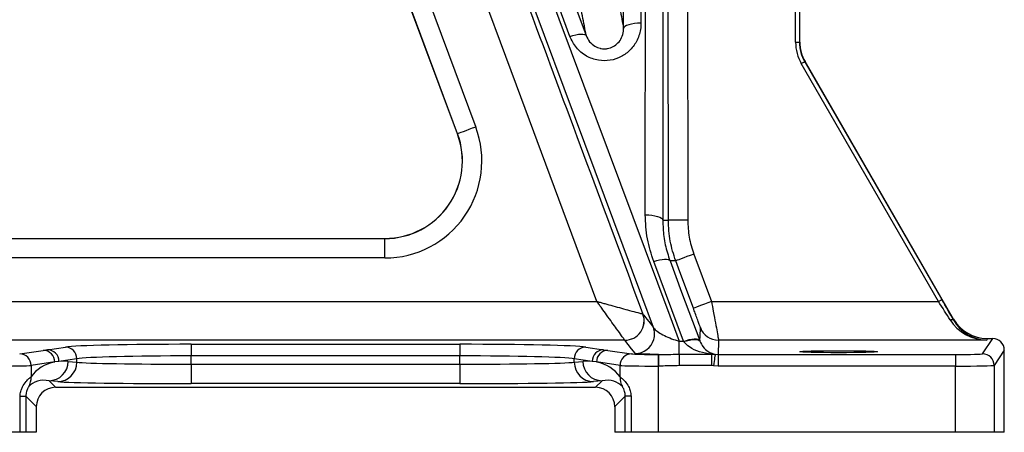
# Model space of a CAD drawing. Header units: millimetres. Extents: x 1838 to 4086, y 1016 to 5019.
# Tile 2 of 17: x 2245 to 2753, y 1016 to 1229. Entities that reach past the tile are written whole.
import ezdxf

# ---------------------------------------------------------------- set-up
doc = ezdxf.new("R2010")
doc.units = ezdxf.units.MM
doc.header["$LTSCALE"] = 2

msp = doc.modelspace()

# ---------------------------------------------------------------- linework, layer by layer
at = {"color": 7, "linetype": 'Continuous', "lineweight": 25}
for p, q in [((2529.09, 1219.99), (2468.6, 1382.28)), ((2645.7, 1216.9), (2645.7, 1356.18)), ((2647.7, 1356.18), (2647.7, 1216.9)), ((2647.91, 1216.95), (2647.91, 1345.71)), ((2429.35, 1310.3), (2480.48, 1173.21)), ((2471.04, 1169.69), (2419.92, 1306.78)), ((2471.11, 1169.71), (2419.99, 1306.81)), ((2645.7, 1216.9), (2647.7, 1216.9)), ((2647.7, 1216.9), (2647.91, 1216.95)), ((2719.48, 1083.21), (2648.64, 1205.9)), ((2650.59, 1206.95), (2650.38, 1206.9)), ((2650.38, 1206.9), (2721.21, 1084.21)), ((2727.3, 1074.09), (2650.59, 1206.95)), ((2471.11, 1169.71), (2471.04, 1169.69)), ((2188.66, 1115.71), (2433.56, 1115.71)), ((2188.66, 1115.64), (2433.56, 1115.64)), ((2433.56, 1115.64), (2433.56, 1115.71)), ((2433.56, 1105.64), (2433.56, 1115.64)), ((2433.56, 1105.64), (2188.66, 1105.64)), ((2587.74, 1062.67), (2572.4, 1103.81)), ((2593.12, 1107.66), (2602.24, 1083.21)), ((2103.08, 1083.21), (2543.08, 1083.21)), ((2602.24, 1083.21), (2719.48, 1083.21)), ((2566.84, 1076.7), (2566.84, 1076.7)), ((2727.22, 1073.7), (2727.3, 1074.09)), ((2557.47, 1063.21), (2112.9, 1063.21)), ((2557.47, 1063.21), (2557.47, 1063.21)), ((2596.16, 1063.04), (2596.27, 1062.73)), ((2744.44, 1063.21), (2605.87, 1063.21)), ((2742.25, 1056.22), (2747.49, 1064.09)), ((2744.61, 1064.09), (2744.44, 1063.21)), ((2744.61, 1064.09), (2747.49, 1064.09)), ((2244.91, 1056.17), (2257.08, 1057.97)), ((2259.29, 1058.3), (2268.52, 1059.67)), ((2333.52, 1061.1), (2472.3, 1061.1)), ((2333.52, 1061.1), (2333.52, 1055.1)), ((2472.3, 1061.1), (2472.3, 1055.1)), ((2537.29, 1059.67), (2546.53, 1058.3)), ((2548.74, 1057.97), (2560.9, 1056.17)), ((2585.53, 1062.67), (2587.74, 1062.67)), ((2585.53, 1055.99), (2585.53, 1062.67)), ((2587.85, 1062.51), (2587.74, 1062.67)), ((2753.49, 1058.09), (2748.25, 1050.23)), ((2753.49, 1015.71), (2753.49, 1058.09)), ((2274.43, 1053.67), (2265.2, 1052.3)), ((2274.43, 1051.86), (2274.43, 1053.67)), ((2333.52, 1050.85), (2333.52, 1055.1)), ((2472.3, 1055.1), (2333.52, 1055.1)), ((2472.3, 1050.85), (2472.3, 1055.1)), ((2540.62, 1052.3), (2531.38, 1053.67)), ((2531.38, 1051.86), (2531.38, 1053.67)), ((2574.69, 1055.86), (2574.69, 1049.87)), ((2574.69, 1055.86), (2574.95, 1055.86)), ((2574.95, 1055.86), (2574.95, 1049.87)), ((2585.53, 1055.99), (2585.53, 1050.11)), ((2585.53, 1055.99), (2602.29, 1055.99)), ((2602.29, 1055.99), (2602.29, 1050.11)), ((2602.29, 1055.99), (2604.14, 1055.97)), ((2604.14, 1055.97), (2605.62, 1055.86)), ((2605.62, 1055.86), (2605.62, 1049.87)), ((2605.62, 1055.86), (2728.25, 1055.86)), ((2728.25, 1055.86), (2728.25, 1049.87)), ((2262.99, 1051.98), (2250.82, 1050.17)), ((2250.82, 1050.17), (2250.82, 1044.32)), ((2265.2, 1052.3), (2262.99, 1051.98)), ((2269.96, 1052.3), (2274.43, 1051.86)), ((2333.52, 1050.85), (2333.52, 1040.85)), ((2333.52, 1050.85), (2472.3, 1050.85)), ((2472.3, 1050.85), (2472.3, 1040.85)), ((2531.38, 1051.86), (2535.85, 1052.3)), ((2542.83, 1051.98), (2540.62, 1052.3)), ((2554.99, 1050.17), (2542.83, 1051.98)), ((2554.99, 1044.32), (2554.99, 1050.17)), ((2574.69, 1049.87), (2574.69, 1015.71)), ((2574.95, 1049.87), (2574.69, 1049.87)), ((2602.29, 1050.11), (2585.53, 1050.11)), ((2603.26, 1050.04), (2602.29, 1050.11)), ((2605.62, 1049.87), (2603.26, 1050.04)), ((2728.25, 1049.87), (2605.62, 1049.87)), ((2728.25, 1015.71), (2728.25, 1049.87)), ((2748.25, 1050.23), (2748.25, 1015.71)), ((2260.12, 1042.3), (2263.49, 1038.92)), ((2264.58, 1041.86), (2260.12, 1042.3)), ((2263.49, 1038.92), (2542.32, 1038.92)), ((2472.3, 1040.85), (2333.52, 1040.85)), ((2545.7, 1042.3), (2541.23, 1041.86)), ((2542.32, 1038.92), (2545.7, 1042.3)), ((2245.14, 1015.71), (2245.14, 1034.29)), ((2245.14, 1034.29), (2248.13, 1034.29)), ((2248.13, 1034.29), (2248.13, 1015.71)), ((2253.49, 1028.93), (2248.13, 1034.29)), ((2557.69, 1034.29), (2552.32, 1028.93)), ((2560.68, 1034.29), (2557.69, 1034.29)), ((2557.69, 1015.71), (2557.69, 1034.29)), ((2560.68, 1034.29), (2560.68, 1015.71)), ((2253.49, 1028.93), (2253.49, 1015.71)), ((2552.32, 1028.93), (2552.32, 1015.71)), ((2245.14, 1015.71), (2231.13, 1015.71)), ((2248.13, 1015.71), (2245.14, 1015.71)), ((2253.49, 1015.71), (2248.13, 1015.71)), ((2557.69, 1015.71), (2552.32, 1015.71)), ((2560.68, 1015.71), (2557.69, 1015.71)), ((2574.69, 1015.71), (2560.68, 1015.71)), ((2728.25, 1015.71), (2574.69, 1015.71)), ((2748.25, 1015.71), (2728.25, 1015.71)), ((2753.49, 1015.71), (2748.25, 1015.71))]:
    msp.add_line(p, q, dxfattribs=at)
at = {"color": 7, "linetype": 'Continuous', "lineweight": 25, "flags": 128}
for points in [[(2466.29, 1382.28), (2523.47, 1229.02), (2580.65, 1075.76), (2585.53, 1062.67)], [(2477.01, 1382.65), (2483.02, 1366.53), (2507.06, 1302.04), (2537.51, 1220.36)], [(2556.84, 1224), (2556.83, 1241.1), (2556.82, 1309.52), (2556.81, 1379.52)], [(2565.81, 1382.28), (2565.82, 1304.52), (2565.83, 1226.76)], [(2568.06, 1127.87), (2568.08, 1255.07), (2568.11, 1382.28)], [(2577.11, 1379.52), (2577.1, 1362.41), (2577.09, 1293.99), (2577.07, 1209.55), (2577.06, 1125.1)], [(2572.21, 1069.83), (2566.19, 1085.95), (2542.14, 1150.44), (2499.99, 1263.4), (2457.84, 1376.36)], [(2579.96, 1125.12), (2579.96, 1145.12), (2579.93, 1225.12), (2579.86, 1373.97)], [(2589.86, 1373.97), (2589.92, 1249.55), (2589.96, 1125.12)], [(2543.08, 1083.21), (2501.53, 1194.75), (2456.37, 1316.05)], [(2565.83, 1226.76), (2564.09, 1226.71), (2562.42, 1226.55), (2560.87, 1226.3), (2559.51, 1225.96), (2558.39, 1225.54), (2557.56, 1225.06), (2557.03, 1224.54), (2556.84, 1224)], [(2529.09, 1219.99), (2530.62, 1220.46), (2532.09, 1220.82), (2533.47, 1221.06), (2534.71, 1221.18), (2535.76, 1221.16), (2536.6, 1221.02), (2537.18, 1220.75), (2537.51, 1220.36)], [(2648.64, 1205.9), (2648.98, 1206.09), (2649.3, 1206.28), (2649.6, 1206.45), (2649.86, 1206.6), (2650.07, 1206.72), (2650.24, 1206.82), (2650.34, 1206.88), (2650.38, 1206.9)], [(2480.48, 1173.21), (2478.67, 1172.53), (2476.93, 1171.88), (2475.33, 1171.28), (2473.91, 1170.76), (2472.75, 1170.32), (2471.87, 1170), (2471.32, 1169.79), (2471.11, 1169.71)], [(2568.06, 1127.87), (2569.81, 1127.82), (2571.48, 1127.66), (2573.03, 1127.41), (2574.39, 1127.06), (2575.51, 1126.64), (2576.35, 1126.16), (2576.87, 1125.64), (2577.06, 1125.1)], [(2589.96, 1125.12), (2588.03, 1125.12), (2586.16, 1125.12), (2584.44, 1125.12), (2582.93, 1125.12), (2581.69, 1125.12), (2580.76, 1125.12), (2580.17, 1125.12), (2579.96, 1125.12)], [(2572.4, 1103.81), (2573.93, 1104.28), (2575.41, 1104.64), (2576.79, 1104.89), (2578.03, 1105), (2579.08, 1104.99), (2579.91, 1104.84), (2580.5, 1104.57), (2580.82, 1104.18)], [(2580.82, 1104.18), (2586.83, 1088.06), (2596.16, 1063.04)], [(2593.12, 1107.66), (2591.3, 1106.98), (2589.56, 1106.33), (2587.94, 1105.72), (2586.53, 1105.2), (2585.36, 1104.76), (2584.49, 1104.44), (2583.95, 1104.23), (2583.75, 1104.16)], [(2592.87, 1079.71), (2585.88, 1098.45), (2583.75, 1104.16)], [(2719.48, 1083.21), (2719.81, 1083.4), (2720.14, 1083.59), (2720.43, 1083.76), (2720.69, 1083.91), (2720.91, 1084.03), (2721.07, 1084.13), (2721.17, 1084.18), (2721.21, 1084.21)], [(2602.24, 1083.21), (2600.43, 1082.53), (2598.68, 1081.88), (2597.07, 1081.28), (2595.65, 1080.75), (2594.49, 1080.31), (2593.62, 1079.99), (2593.07, 1079.78), (2592.87, 1079.71)], [(2566.84, 1076.7), (2567.25, 1076.17), (2568.9, 1074.07), (2570.66, 1071.81), (2572.13, 1069.94), (2572.21, 1069.83)], [(2725.49, 1073.66), (2725.78, 1073.77), (2726.07, 1073.86), (2726.34, 1073.92), (2726.58, 1073.94), (2726.8, 1073.93), (2726.98, 1073.88), (2727.12, 1073.81), (2727.22, 1073.7)], [(2596.27, 1062.73), (2596.28, 1063.03), (2596.35, 1065.14), (2596.5, 1069.71)], [(2562.83, 1056.37), (2562.75, 1056.47), (2560.99, 1058.72), (2559.23, 1060.96), (2557.47, 1063.21)], [(2587.74, 1062.67), (2589.27, 1063.14), (2590.75, 1063.5), (2592.13, 1063.74), (2593.37, 1063.86), (2594.42, 1063.84), (2595.25, 1063.7), (2595.84, 1063.42), (2596.16, 1063.04)], [(2587.85, 1062.51), (2589.38, 1062.97), (2590.85, 1063.32), (2592.23, 1063.54), (2593.47, 1063.64), (2594.52, 1063.6), (2595.36, 1063.44), (2595.95, 1063.14), (2596.27, 1062.73)], [(2605.87, 1063.21), (2605.78, 1060.61), (2605.69, 1058), (2605.62, 1055.86)], [(2257.08, 1057.97), (2258.47, 1058.18), (2259.29, 1058.3)], [(2546.53, 1058.3), (2547.91, 1058.1), (2548.74, 1057.97)], [(2604.14, 1055.97), (2604.12, 1055.83), (2604.07, 1055.48), (2603.99, 1054.92), (2603.88, 1054.18), (2603.74, 1053.29), (2603.59, 1052.28), (2603.43, 1051.18), (2603.26, 1050.04)]]:
    msp.add_lwpolyline(points, dxfattribs=at)
at = {"color": 7, "linetype": 'Continuous', "lineweight": 25}
for centre, radius, start, end in [((2433.56, 1155.71), 50.07, 270, 20.4516), ((2433.56, 1155.71), 40.07, 270, 20.4516), ((2433.56, 1155.71), 40, 270, 20.4516), ((2557.47, 1073.21), 10, 270.0259, 20.394), ((2557.45, 1073.22), 10.01, 270.0739, 20.3575), ((2562.83, 1066.37), 10, 343.6001, 20.2588), ((2605.87, 1073.21), 10, 200.4913, 270.0037), ((2257, 1051.99), 5.99, 359.8798, 89.262), ((2259.21, 1052.32), 5.99, 359.878, 89.265), ((2268.44, 1053.69), 5.99, 359.8775, 89.2655), ((2537.37, 1053.69), 5.99, 90.7368, 180.1202), ((2546.6, 1052.32), 5.99, 90.735, 180.122), ((2548.81, 1051.99), 5.99, 90.7368, 180.1213), ((2244.84, 1050.18), 5.99, 359.8792, 89.2638), ((2560.98, 1050.18), 5.99, 90.7358, 180.1212), ((2742.25, 1050.22), 6, 0.0354, 89.976), ((2260, 1052.26), 9.96, 270.642, 0.2267), ((2264.47, 1051.82), 9.96, 270.6406, 0.228), ((2541.34, 1051.82), 9.96, 179.7733, 269.3587), ((2545.81, 1052.26), 9.96, 179.7733, 269.358), ((2241.53, 1043.89), 9.3, 330.1416, 2.6294), ((2564.29, 1043.89), 9.3, 177.3687, 209.8603)]:
    msp.add_arc(centre, radius, start, end, dxfattribs=at)
at = {"color": 8, "linetype": 'Continuous', "lineweight": 25}
msp.add_arc((2562.82, 1066.37), 10, 270.0329, 343.601, dxfattribs=at)
at = {"color": 7, "linetype": 'Continuous', "lineweight": 25}
for centre, major_axis, ratio, start_param, end_param in [((2667.7, 1216.9), (-21.25, -5.69), 0.999837, 6.021427, 6.544944), ((2667.7, 1216.9), (19.32, 5.18), 0.999804, 2.879834, 3.403351), ((2667.91, 1216.95), (-19.32, -5.18), 0.999837, 6.021427, 6.544944), ((2720.77, 1084.21), (-12.71, 22), 0.015115, 4.205999, 4.70366), ((2719.04, 1083.21), (-12.71, 20), 0.015797, 4.204693, 4.702353), ((2744.44, 1083.21), (21.71, -3.08), 0.910278, 3.793867, 4.840822), ((2744.44, 1083.21), (-12.87, 15.62), 0.971097, 1.391072, 2.438028), ((2744.62, 1084.1), (3.78, 19.65), 0.999645, 2.284602, 3.331558), ((2747.49, 1058.09), (-3.33, -4.99), 0.999505, 2.158969, 3.729308), ((2333.52, 1059.37), (66, 0), 0.026186, 1.570796, 2.96706), ((2472.3, 1059.37), (66, 0), 0.026186, 0.174533, 1.570796), ((2333.52, 1053.37), (60, 0), 0.028805, 1.570796, 2.96706), ((2472.3, 1053.37), (60, 0), 0.028805, 0.174533, 1.570796), ((2574.69, 1056.23), (14, 0), 0.026186, 3.316126, 4.712389), ((2728.25, 1056.23), (14, 0), 0.026186, 4.712389, 6.265732), ((2231.13, 1050.23), (20, 0), 0.01833, 4.712389, 6.108652), ((2269.97, 1032.29), (20.72, -9.24), 0.862813, 2.258133, 2.97845), ((2269.97, 1032.29), (20.72, -9.24), 0.862813, 1.938407, 2.154799), ((2333.52, 1052.07), (60, 0), 0.020364, 3.316126, 4.712389), ((2472.3, 1052.07), (60, 0), 0.020364, 4.712389, 6.108652), ((2535.84, 1032.29), (20.72, 9.24), 0.862813, 0.986794, 1.203186), ((2535.84, 1032.29), (20.72, 9.24), 0.862813, 0.163143, 0.88346), ((2574.69, 1050.23), (20, 0), 0.01833, 3.316126, 4.712389), ((2728.25, 1050.23), (20, 0), 0.01833, 4.712389, 6.265732), ((2260.12, 1032.29), (11.49, -5.45), 0.755054, 1.915447, 2.95549), ((2545.69, 1032.29), (11.49, 5.45), 0.755054, 0.186103, 1.226146), ((2263.49, 1028.92), (7.07, -7.07), 0.999695, 2.356347, 3.926839), ((2333.52, 1042.07), (70, 0), 0.017455, 3.316126, 4.712389), ((2472.3, 1042.07), (70, 0), 0.017455, 4.712389, 6.108652), ((2542.32, 1028.92), (7.07, 7.07), 0.999695, 5.497939, 7.068431)]:
    msp.add_ellipse(centre, major_axis=major_axis, ratio=ratio, start_param=start_param, end_param=end_param, dxfattribs=at)
msp.add_ellipse((2667.91, 1057.28), major_axis=(20, 0), ratio=0.026186, dxfattribs=at)
for points, knots in [([(2475.11, 1323.03), (2479.76, 1310.53), (2503.02, 1248.05), (2533.6, 1165.94), (2559.53, 1096.33), (2566.84, 1076.7)], [0, 0, 0, 0, 0.152174, 0.760869, 1, 1, 1, 1]), ([(2553.99, 1239.28), (2554.63, 1235.79), (2555.28, 1232.3), (2556.23, 1227.23), (2556.53, 1225.61), (2556.84, 1224)], [0, 0, 0, 0, 0.67731, 0.679013, 1, 1, 1, 1]), ([(2537.51, 1220.36), (2537.2, 1222.02), (2536.24, 1227.1), (2535.27, 1232.29), (2534.62, 1235.78)], [0, 0, 0, 0, 0.3276691, 1, 1, 1, 1]), ([(2565.83, 1226.76), (2565.8, 1225.94), (2565.69, 1222.96), (2564.2, 1218.06), (2560.61, 1212.9), (2555.73, 1209.25), (2549.95, 1207.3), (2543.61, 1207.31), (2537.38, 1209.57), (2532.04, 1213.94), (2530.07, 1217.97), (2529.09, 1219.99)], [0, 0, 0, 0, 0.047653, 0.173272, 0.290428, 0.401363, 0.510401, 0.622992, 0.743849, 0.872064, 1, 1, 1, 1]), ([(2537.51, 1220.36), (2538.02, 1219.28), (2539.02, 1217.17), (2541.66, 1214.92), (2543.94, 1213.98), (2545.98, 1213.55), (2547.31, 1213.51), (2549.41, 1213.82), (2551.63, 1214.59), (2554.17, 1216.59), (2556.02, 1219.36), (2556.77, 1221.96), (2556.82, 1223.55), (2556.84, 1224)], [0, 0, 0, 0, 0.134447, 0.262809, 0.356602, 0.377888, 0.467507, 0.482278, 0.584752, 0.693678, 0.814402, 0.948533, 1, 1, 1, 1]), ([(2572.4, 1103.81), (2571.15, 1107.68), (2568.62, 1115.52), (2568.25, 1123.72), (2568.06, 1127.87)], [0, 0, 0, 0, 0.4926986, 1, 1, 1, 1]), ([(2577.06, 1125.1), (2577.3, 1125.11), (2577.82, 1125.12), (2578.78, 1125.13), (2579.51, 1125.12), (2579.96, 1125.12)], [0, 0, 0, 0, 0.249489, 0.535829, 1, 1, 1, 1]), ([(2577.06, 1125.1), (2577.18, 1122.29), (2577.41, 1116.61), (2578.94, 1109.61), (2580.35, 1105.53), (2580.82, 1104.18)], [0, 0, 0, 0, 0.396259, 0.799684, 1, 1, 1, 1]), ([(2583.75, 1104.16), (2582.67, 1107.51), (2580.46, 1114.33), (2580.13, 1121.48), (2579.96, 1125.12)], [0, 0, 0, 0, 0.491994, 1, 1, 1, 1]), ([(2589.96, 1125.12), (2590.09, 1122.19), (2590.36, 1116.23), (2592.19, 1110.54), (2593.12, 1107.66)], [0, 0, 0, 0, 0.492, 1, 1, 1, 1]), ([(2583.75, 1104.16), (2583.5, 1104.17), (2582.95, 1104.18), (2581.97, 1104.19), (2581.25, 1104.18), (2580.82, 1104.18)], [0, 0, 0, 0, 0.259085, 0.555958, 1, 1, 1, 1]), ([(2543.08, 1083.21), (2543.09, 1083.2), (2543.12, 1083.2), (2543.17, 1083.18), (2543.25, 1083.16), (2543.42, 1083.11), (2543.73, 1083.03), (2544.33, 1082.86), (2545.51, 1082.54), (2547.92, 1081.88), (2551.55, 1080.89), (2555.88, 1079.7), (2560.43, 1078.45), (2563.96, 1077.49), (2566.3, 1076.85), (2566.65, 1076.75), (2566.84, 1076.7)], [0, 0, 0, 0, 0.001181, 0.0024, 0.004611, 0.00887, 0.017063, 0.032839, 0.063359, 0.123398, 0.25054, 0.396156, 0.541571, 0.732935, 0.861036, 1, 1, 1, 1]), ([(2557.47, 1063.21), (2557.36, 1063.37), (2557.14, 1063.67), (2555.73, 1065.63), (2553.6, 1068.59), (2550.85, 1072.4), (2548.22, 1076.06), (2546.01, 1079.14), (2544.55, 1081.16), (2543.84, 1082.15), (2543.47, 1082.66), (2543.28, 1082.92), (2543.18, 1083.06), (2543.13, 1083.13), (2543.1, 1083.17), (2543.08, 1083.2), (2543.08, 1083.21)], [0, 0, 0, 0, 0.138962, 0.267061, 0.458422, 0.60106, 0.749463, 0.876971, 0.936866, 0.967283, 0.983003, 0.991162, 0.995405, 0.99761, 0.998819, 1, 1, 1, 1]), ([(2596.5, 1069.71), (2596.46, 1069.84), (2596.39, 1070.1), (2595.81, 1071.74), (2594.95, 1074.12), (2593.92, 1076.91), (2593.19, 1078.85), (2592.87, 1079.71)], [0, 0, 0, 0, 0.20134, 0.402496, 0.609016, 0.827925, 1, 1, 1, 1]), ([(2602.24, 1083.21), (2602.56, 1081.49), (2603.29, 1077.58), (2604.32, 1071.98), (2605.18, 1067.23), (2605.76, 1063.98), (2605.83, 1063.47), (2605.87, 1063.21)], [0, 0, 0, 0, 0.168213, 0.383813, 0.590084, 0.793969, 1, 1, 1, 1]), ([(2572.21, 1069.83), (2572.35, 1069.58), (2572.8, 1068.82), (2574.71, 1067.36), (2577.81, 1065.63), (2581.46, 1064), (2584.2, 1063.1), (2585.53, 1062.67)], [0, 0, 0, 0, 0.116222, 0.348713, 0.582675, 0.796765, 1, 1, 1, 1]), ([(2602.29, 1055.99), (2600.18, 1056.34), (2596.25, 1056.99), (2591.15, 1059.07), (2588.81, 1061.51), (2587.85, 1062.51)], [0, 0, 0, 0, 0.403878, 0.755749, 1, 1, 1, 1]), ([(2596.27, 1062.73), (2596.78, 1061.72), (2598.01, 1059.25), (2600.78, 1057.04), (2602.94, 1056.35), (2604.14, 1055.97)], [0, 0, 0, 0, 0.236363, 0.576876, 1, 1, 1, 1]), ([(2574.95, 1055.86), (2573.93, 1055.88), (2570.67, 1055.93), (2567.09, 1056.03), (2564.54, 1056.16), (2563.17, 1056.26), (2562.94, 1056.33), (2562.83, 1056.37)], [0, 0, 0, 0, 0.150784, 0.480512, 0.650488, 0.820375, 1, 1, 1, 1]), ([(2574.95, 1055.86), (2575.68, 1055.87), (2579.17, 1055.88), (2582.72, 1055.94), (2585.53, 1055.99)], [0, 0, 0, 0, 0.208264, 1, 1, 1, 1]), ([(2585.53, 1050.11), (2582.78, 1050.03), (2579.26, 1049.92), (2575.73, 1049.88), (2574.95, 1049.87)], [0, 0, 0, 0, 0.778618, 1, 1, 1, 1]), ([(2245.14, 1034.29), (2245.14, 1034.49), (2245.16, 1035.55), (2245.51, 1037.26), (2246.58, 1039.76), (2248.15, 1041.91), (2249.88, 1043.6), (2250.49, 1044.07), (2250.82, 1044.32)], [0, 0, 0, 0, 0.035393, 0.183409, 0.300727, 0.544228, 0.754987, 1, 1, 1, 1]), ([(2554.99, 1044.32), (2555.31, 1044.08), (2555.91, 1043.62), (2557.6, 1041.98), (2559.24, 1039.76), (2560.44, 1037.04), (2560.6, 1035.22), (2560.68, 1034.29)], [0, 0, 0, 0, 0.236068, 0.453785, 0.685558, 0.839574, 1, 1, 1, 1]), ([(2249.6, 1039.26), (2249.51, 1039.14), (2249.35, 1038.93), (2248.93, 1038.16), (2248.61, 1037.33), (2248.35, 1036.42), (2248.19, 1035.59), (2248.13, 1034.75), (2248.13, 1034.39), (2248.13, 1034.29)], [0, 0, 0, 0, 0.25041, 0.457037, 0.641156, 0.6928, 0.86895, 0.96275, 1, 1, 1, 1]), ([(2557.69, 1034.29), (2557.66, 1034.78), (2557.63, 1035.66), (2557.32, 1037.01), (2556.9, 1038.13), (2556.46, 1038.94), (2556.3, 1039.15), (2556.22, 1039.26)], [0, 0, 0, 0, 0.176428, 0.321063, 0.544618, 0.758404, 1, 1, 1, 1])]:
    msp.add_open_spline(points, degree=3, knots=knots, dxfattribs=at)

doc.saveas('drawing.dxf')
